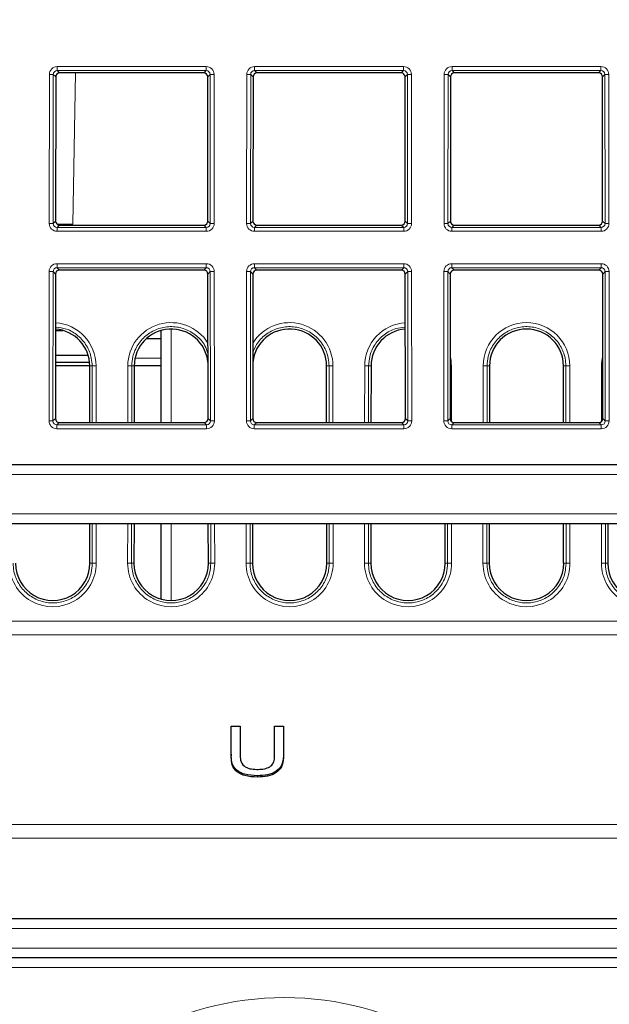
# Paper-space layout 'Blatt3' of a CAD drawing. Header units: millimetres. Extents: x 5 to 418, y 2 to 292.
# Tile 35 of 39: x 252 to 272, y 195 to 229. Entities that reach past the tile are written whole.
import ezdxf

# ---------------------------------------------------------------- set-up
doc = ezdxf.new("R2010")
doc.units = ezdxf.units.MM
doc.layers.add('SLD-0', color=7, linetype='Continuous')
doc.styles.add('SLDTEXTSTYLE1', font='TXT', dxfattribs={"width": 0.605})
doc.dimstyles.new('SLDDIMSTYLE5', dxfattribs={"dimtxt": 3.5, "dimasz": 3.302, "dimexe": 0, "dimexo": 0.0625, "dimgap": 0.875, "dimtad": 1, "dimlfac": 1.5, "dimrnd": 1e-09, "dimzin": 12, "dimdsep": 46, "dimtxsty": 'SLDTEXTSTYLE1', "dimsah": 1, "dimcen": 0.09, "dimadec": 0, "dimazin": 3, "dimtfac": 1, "dimtofl": 0, "dimtmove": 0, "dimatfit": 3, "dimfxl": 1, "dimfrac": 2, "dimtolj": 1, "dimtzin": 12, "dimarcsym": 0})

# ---------------------------------------------------------------- blocks, each defined once
blk = doc.blocks.new('_D_20')
at = {"layer": 'SLD-0', "color": 7}
for p, q in [((146.109, 140.802), (146.109, 272.649)), ((312.109, 140.802), (312.109, 272.649)), ((146.109, 271.649), (312.109, 271.649))]:
    blk.add_line(p, q, dxfattribs=at)
for points in [[(146.109, 271.649), (149.411, 271.141), (149.411, 272.157)], [(312.109, 271.649), (308.807, 272.157), (308.807, 271.141)]]:
    blk.add_solid(points, dxfattribs=at)
at = {"layer": 'SLD-0', "color": 7, "insert": (225.099, 276.16), "char_height": 3.5, "attachment_point": 1, "style": 'SLDTEXTSTYLE1'}
blk.add_mtext('249', dxfattribs=at)

psp = doc.layouts.new('Blatt3')

# ---------------------------------------------------------------- linework, layer by layer
at = {"color": 7, "linetype": 'Continuous', "lineweight": 18}
for p, q in [((253.2618, 226.9171), (258.2905, 226.9171)), ((253.2618, 226.9171), (253.2618, 226.7816)), ((258.2905, 226.9171), (258.2905, 226.7816)), ((259.9284, 226.9171), (264.9571, 226.9171)), ((259.9284, 226.9171), (259.9284, 226.7816)), ((264.9571, 226.9171), (264.9571, 226.7816)), ((266.5951, 226.9171), (271.6238, 226.9171)), ((266.5951, 226.9171), (266.5951, 226.7816)), ((271.6238, 226.9171), (271.6238, 226.7816)), ((252.9905, 221.6172), (252.9952, 226.6511)), ((253.1284, 226.6487), (253.1237, 221.6148)), ((253.209, 226.5681), (253.1284, 226.6487)), ((258.2905, 226.7816), (253.2618, 226.7816)), ((253.2618, 226.7816), (253.3423, 226.7011)), ((253.8767, 226.7011), (253.7875, 221.5902)), ((258.21, 226.7011), (258.2905, 226.7816)), ((258.4239, 226.6487), (258.3432, 226.5681)), ((258.4286, 221.6148), (258.4239, 226.6487)), ((258.557, 226.6511), (258.5617, 221.6172)), ((259.6572, 221.6172), (259.6619, 226.6511)), ((259.795, 226.6487), (259.7904, 221.6148)), ((259.8757, 226.5681), (259.795, 226.6487)), ((264.9571, 226.7816), (259.9284, 226.7816)), ((259.9284, 226.7816), (260.009, 226.7011)), ((264.8766, 226.7011), (264.9571, 226.7816)), ((265.0905, 226.6487), (265.0099, 226.5681)), ((265.0952, 221.6148), (265.0905, 226.6487)), ((265.2237, 226.6511), (265.2284, 221.6172)), ((266.3239, 221.6172), (266.3286, 226.6511)), ((266.4617, 226.6487), (266.457, 221.6148)), ((266.5424, 226.5681), (266.4617, 226.6487)), ((271.6238, 226.7816), (266.5951, 226.7816)), ((266.5951, 226.7816), (266.6756, 226.7011)), ((271.5433, 226.7011), (271.6238, 226.7816)), ((271.7572, 226.6487), (271.6766, 226.5681)), ((271.7619, 221.6148), (271.7572, 226.6487)), ((271.8904, 226.6511), (271.8951, 221.6172)), ((253.1237, 221.6148), (253.2045, 221.6956)), ((253.3375, 221.5624), (253.2566, 221.4814)), ((258.2957, 221.4814), (258.2147, 221.5624)), ((258.3478, 221.6956), (258.4286, 221.6148)), ((259.7904, 221.6148), (259.8712, 221.6956)), ((260.0042, 221.5624), (259.9233, 221.4814)), ((264.9623, 221.4814), (264.8814, 221.5624)), ((265.0144, 221.6956), (265.0952, 221.6148)), ((266.457, 221.6148), (266.5378, 221.6956)), ((266.6708, 221.5624), (266.5899, 221.4814)), ((271.629, 221.4814), (271.5481, 221.5624)), ((271.6811, 221.6956), (271.7619, 221.6148)), ((253.2566, 221.4814), (253.2566, 221.3507)), ((253.2566, 221.4814), (258.2957, 221.4814)), ((258.2957, 221.3507), (253.2566, 221.3507)), ((258.2957, 221.4814), (258.2957, 221.3507)), ((259.9233, 221.4814), (264.9623, 221.4814)), ((259.9233, 221.4814), (259.9233, 221.3507)), ((264.9623, 221.3507), (259.9233, 221.3507)), ((264.9623, 221.4814), (264.9623, 221.3507)), ((266.5899, 221.4814), (271.629, 221.4814)), ((266.5899, 221.4814), (266.5899, 221.3507)), ((271.629, 221.3507), (266.5899, 221.3507)), ((271.629, 221.4814), (271.629, 221.3507)), ((253.2556, 220.2577), (258.2967, 220.2577)), ((253.2556, 220.1222), (253.2556, 220.2577)), ((258.2967, 220.1222), (258.2967, 220.2577)), ((259.9222, 220.2577), (264.9634, 220.2577)), ((259.9222, 220.1222), (259.9222, 220.2577)), ((264.9634, 220.1222), (264.9634, 220.2577)), ((266.5889, 220.2577), (271.63, 220.2577)), ((266.5889, 220.1222), (266.5889, 220.2577)), ((271.63, 220.1222), (271.63, 220.2577)), ((252.9843, 214.9454), (252.989, 219.9917)), ((253.1222, 219.9893), (253.1175, 214.943)), ((253.2028, 219.9087), (253.1222, 219.9893)), ((258.2967, 220.1222), (253.2556, 220.1222)), ((253.2556, 220.1222), (253.3361, 220.0417)), ((258.2162, 220.0417), (258.2967, 220.1222)), ((258.4301, 219.9893), (258.3494, 219.9087)), ((258.4348, 214.943), (258.4301, 219.9893)), ((258.5632, 219.9917), (258.5679, 214.9454)), ((259.651, 214.9454), (259.6557, 219.9917)), ((259.7888, 219.9893), (259.7841, 214.943)), ((259.8695, 219.9087), (259.7888, 219.9893)), ((264.9634, 220.1222), (259.9222, 220.1222)), ((259.9222, 220.1222), (260.0028, 220.0417)), ((264.8828, 220.0417), (264.9634, 220.1222)), ((265.0968, 219.9893), (265.0161, 219.9087)), ((265.1015, 214.943), (265.0968, 219.9893)), ((265.2299, 219.9917), (265.2346, 214.9454)), ((266.3176, 214.9454), (266.3224, 219.9917)), ((266.4555, 219.9893), (266.4508, 214.943)), ((266.5361, 219.9087), (266.4555, 219.9893)), ((271.63, 220.1222), (266.5889, 220.1222)), ((266.5889, 220.1222), (266.6694, 220.0417)), ((271.5495, 220.0417), (271.63, 220.1222)), ((271.7634, 219.9893), (271.6828, 219.9087)), ((271.7681, 214.943), (271.7634, 219.9893)), ((271.8966, 219.9917), (271.9013, 214.9454)), ((257.1066, 218.0505), (257.1066, 214.8905)), ((255.8887, 217.0685), (256.7761, 217.0685)), ((254.3592, 216.8018), (254.44, 216.8018)), ((254.4417, 214.8905), (254.44, 216.8018)), ((254.5731, 216.8042), (254.5749, 214.8905)), ((255.6441, 214.8905), (255.6458, 216.8042)), ((255.779, 216.8018), (255.7772, 214.8905)), ((255.8597, 216.8018), (255.779, 216.8018)), ((262.3592, 216.8018), (262.44, 216.8018)), ((262.4417, 214.8905), (262.44, 216.8018)), ((262.5731, 216.8042), (262.5749, 214.8905)), ((263.6441, 214.8905), (263.6458, 216.8042)), ((263.779, 216.8018), (263.7772, 214.8905)), ((263.8597, 216.8018), (263.779, 216.8018)), ((266.5731, 216.8042), (266.5748, 214.9254)), ((267.6441, 214.8905), (267.6458, 216.8042)), ((267.779, 216.8018), (267.7772, 214.8905)), ((267.8597, 216.8018), (267.779, 216.8018)), ((270.3592, 216.8018), (270.44, 216.8018)), ((270.4417, 214.8905), (270.44, 216.8018)), ((270.5731, 216.8042), (270.5749, 214.8905)), ((271.6441, 214.9254), (271.6458, 216.8042)), ((253.1175, 214.943), (253.1983, 215.0238)), ((258.354, 215.0238), (258.4348, 214.943)), ((259.7841, 214.943), (259.8649, 215.0238)), ((265.0207, 215.0238), (265.1015, 214.943)), ((266.4508, 214.943), (266.5316, 215.0238)), ((271.6873, 215.0238), (271.7681, 214.943)), ((253.3313, 214.8905), (253.2504, 214.8096)), ((253.2504, 214.6788), (253.2504, 214.8096)), ((253.2504, 214.8096), (258.3019, 214.8096)), ((258.3019, 214.6788), (253.2504, 214.6788)), ((258.3019, 214.8096), (258.221, 214.8905)), ((258.3019, 214.6788), (258.3019, 214.8096)), ((259.998, 214.8905), (259.917, 214.8096)), ((259.917, 214.6788), (259.917, 214.8096)), ((259.917, 214.8096), (264.9686, 214.8096)), ((264.9686, 214.6788), (259.917, 214.6788)), ((264.9686, 214.8096), (264.8876, 214.8905)), ((264.9686, 214.6788), (264.9686, 214.8096)), ((266.6646, 214.8905), (266.5837, 214.8096)), ((266.5837, 214.6788), (266.5837, 214.8096)), ((266.5837, 214.8096), (271.6352, 214.8096)), ((271.6352, 214.6788), (266.5837, 214.6788)), ((271.6352, 214.8096), (271.5543, 214.8905)), ((271.6352, 214.6788), (271.6352, 214.8096)), ((289.85, 213.1352), (168.369, 213.1352)), ((168.5764, 211.8018), (289.6425, 211.8018)), ((254.4461, 210.1352), (254.4448, 211.4685)), ((254.578, 211.4685), (254.5792, 210.1375)), ((255.6397, 210.1375), (255.6409, 211.4685)), ((255.7741, 211.4685), (255.7729, 210.1352)), ((257.1066, 211.4685), (257.1066, 208.8782)), ((258.4461, 210.1352), (258.4448, 211.4685)), ((258.578, 211.4685), (258.5792, 210.1375)), ((259.6397, 210.1375), (259.6409, 211.4685)), ((259.7741, 211.4685), (259.7729, 210.1352)), ((262.4461, 210.1352), (262.4448, 211.4685)), ((262.578, 211.4685), (262.5792, 210.1375)), ((263.6397, 210.1375), (263.6409, 211.4685)), ((263.7741, 211.4685), (263.7729, 210.1352)), ((266.4461, 210.1352), (266.4448, 211.4685)), ((266.578, 211.4685), (266.5792, 210.1375)), ((267.6397, 210.1375), (267.6409, 211.4685)), ((267.7741, 211.4685), (267.7729, 210.1352)), ((270.4461, 210.1352), (270.4448, 211.4685)), ((270.578, 211.4685), (270.5792, 210.1375)), ((271.6397, 210.1375), (271.6409, 211.4685)), ((271.7741, 211.4685), (271.7729, 210.1352)), ((254.3653, 210.1352), (254.4461, 210.1352)), ((255.8536, 210.1352), (255.7729, 210.1352)), ((258.3653, 210.1352), (258.4461, 210.1352)), ((259.8536, 210.1352), (259.7729, 210.1352)), ((262.3653, 210.1352), (262.4461, 210.1352)), ((263.8536, 210.1352), (263.7729, 210.1352)), ((266.3653, 210.1352), (266.4461, 210.1352)), ((267.8536, 210.1352), (267.7729, 210.1352)), ((270.3653, 210.1352), (270.4461, 210.1352)), ((271.8536, 210.1352), (271.7729, 210.1352)), ((165.9398, 208.1771), (292.2791, 208.1771)), ((292.2872, 207.7173), (165.9317, 207.7173)), ((165.82, 201.3131), (292.399, 201.3131)), ((292.407, 200.8534), (165.8119, 200.8534)), ((292.2054, 197.796), (166.0136, 197.796)), ((166.0142, 197.1294), (292.2048, 197.1294)), ((285.6713, 196.4743), (172.5477, 196.4743))]:
    psp.add_line(p, q, dxfattribs=at)
at = {"color": 7, "linetype": 'Continuous', "lineweight": 25}
for p, q in [((253.209, 226.5681), (253.2045, 221.6956)), ((258.21, 226.7011), (253.3423, 226.7011)), ((258.3478, 221.6956), (258.3432, 226.5681)), ((259.8757, 226.5681), (259.8712, 221.6956)), ((264.8766, 226.7011), (260.009, 226.7011)), ((265.0144, 221.6956), (265.0099, 226.5681)), ((266.5424, 226.5681), (266.5378, 221.6956)), ((271.5433, 226.7011), (266.6756, 226.7011)), ((271.6811, 221.6956), (271.6766, 226.5681)), ((253.3375, 221.5624), (258.2147, 221.5624)), ((260.0042, 221.5624), (264.8814, 221.5624)), ((266.6708, 221.5624), (271.5481, 221.5624)), ((253.2028, 219.9087), (253.1983, 215.0238)), ((258.2162, 220.0417), (253.3361, 220.0417)), ((258.354, 215.0238), (258.3494, 219.9087)), ((259.8695, 219.9087), (259.8649, 215.0238)), ((264.8828, 220.0417), (260.0028, 220.0417)), ((265.0207, 215.0238), (265.0161, 219.9087)), ((266.5361, 219.9087), (266.5316, 215.0238)), ((271.5495, 220.0417), (266.6694, 220.0417)), ((271.6873, 215.0238), (271.6828, 219.9087)), ((253.201, 218.0018), (253.4547, 218.0018)), ((256.7761, 218.0018), (256.7642, 218.0018)), ((256.7761, 214.8905), (256.7761, 218.0018)), ((256.2796, 217.7352), (256.7761, 217.7352)), ((253.2, 216.9352), (254.352, 216.9352)), ((253.2003, 217.1685), (254.3039, 217.1685)), ((254.3592, 216.8018), (253.1999, 216.8018)), ((254.361, 214.8905), (254.3592, 216.8018)), ((255.8597, 216.8018), (255.8579, 214.8905)), ((256.7761, 216.8018), (255.8597, 216.8018)), ((262.361, 214.8905), (262.3592, 216.8018)), ((263.8597, 216.8018), (263.8579, 214.8905)), ((267.8597, 216.8018), (267.8579, 214.8905)), ((270.361, 214.8905), (270.3592, 216.8018)), ((253.3313, 214.8905), (258.221, 214.8905)), ((259.998, 214.8905), (264.8876, 214.8905)), ((266.6646, 214.8905), (271.5543, 214.8905)), ((171.3145, 213.4685), (286.9044, 213.4685)), ((287.815, 211.4685), (170.4039, 211.4685)), ((254.3653, 210.1352), (254.3641, 211.4685)), ((255.8548, 211.4685), (255.8536, 210.1352)), ((256.7761, 208.9232), (256.7761, 211.4685)), ((258.3653, 210.1352), (258.3641, 211.4685)), ((259.8548, 211.4685), (259.8536, 210.1352)), ((262.3653, 210.1352), (262.3641, 211.4685)), ((263.8548, 211.4685), (263.8536, 210.1352)), ((266.3653, 210.1352), (266.3641, 211.4685)), ((267.8548, 211.4685), (267.8536, 210.1352)), ((270.3653, 210.1352), (270.3641, 211.4685)), ((271.8548, 211.4685), (271.8536, 210.1352)), ((259.1377, 203.6818), (259.1377, 204.6311)), ((259.1377, 204.6311), (259.4368, 204.6311)), ((259.4368, 204.6311), (259.4368, 203.6928)), ((260.6035, 204.6311), (260.9026, 204.6311)), ((260.6035, 203.6928), (260.6035, 204.6311)), ((260.9026, 204.6311), (260.9026, 203.6818)), ((259.1377, 203.6818), (259.1377, 203.6347)), ((260.9026, 203.6818), (260.9026, 203.6347)), ((260.0253, 202.96), (260.0253, 202.9129)), ((166.0486, 198.1352), (292.1703, 198.1352)), ((285.6713, 196.8018), (172.5477, 196.8018))]:
    psp.add_line(p, q, dxfattribs=at)
at = {"color": 7, "linetype": 'Continuous', "lineweight": 18, "flags": 128}
for points in [[(266.5731, 216.8042), (266.5479, 216.8041), (266.5333, 216.804)], [(271.6857, 216.804), (271.671, 216.8041), (271.6458, 216.8042)]]:
    psp.add_lwpolyline(points, dxfattribs=at)
at = {"color": 7, "linetype": 'Continuous', "lineweight": 18}
for centre, radius, start, end in [((253.0243, 224.5433), 2.108, 87.1686, 90.78892), ((258.528, 224.5433), 2.108, 89.21108, 92.8314), ((259.6909, 224.5433), 2.108, 87.1686, 90.78892), ((265.1947, 224.5433), 2.108, 89.21108, 92.8314), ((266.3576, 224.5433), 2.108, 87.1686, 90.78892), ((271.8613, 224.5433), 2.108, 89.21108, 92.8314), ((253.0196, 219.5095), 2.108, 87.1686, 90.78892), ((253.3101, 197.3613), 24.2336, 88.87136, 90.14126), ((258.5327, 219.5095), 2.108, 89.21108, 92.8314), ((259.6862, 219.5095), 2.108, 87.1686, 90.78892), ((265.1994, 219.5095), 2.108, 89.21108, 92.8314), ((266.3529, 219.5095), 2.108, 87.1686, 90.78892), ((271.866, 219.5095), 2.108, 89.21108, 92.8314), ((253.018, 217.8839), 2.108, 87.1686, 90.78892), ((258.5342, 217.8839), 2.108, 89.21108, 92.8314), ((259.6847, 217.8839), 2.108, 87.1686, 90.78892), ((265.2009, 217.8839), 2.108, 89.21108, 92.8314), ((266.3514, 217.8839), 2.108, 87.1686, 90.78892), ((271.8675, 217.8839), 2.108, 89.21108, 92.8314), ((253.1095, 216.8028), 1.4636, 0.05241, 86.40323), ((257.1095, 216.8028), 1.4636, 31.93241, 179.94759), ((261.1095, 216.8028), 1.4636, 0.05241, 148.06759), ((265.1095, 216.8028), 1.4636, 93.59677, 179.94759), ((269.1095, 216.8028), 1.4636, 0.05241, 179.94759), ((265.1095, 216.8028), 1.4636, 0.05241, 13.34756), ((273.1095, 216.8028), 1.4636, 166.65244, 179.94759), ((254.5441, 214.6543), 2.15, 89.22651, 92.77593), ((255.6748, 214.6543), 2.15, 87.22407, 90.77349), ((262.5441, 214.6543), 2.15, 89.22651, 92.77593), ((263.6748, 214.6543), 2.15, 87.22407, 90.77349), ((267.6748, 214.6543), 2.15, 87.22407, 90.77349), ((270.5441, 214.6543), 2.15, 89.22651, 92.77593), ((253.0133, 212.8376), 2.108, 87.1686, 90.78892), ((258.5389, 212.8376), 2.108, 89.21108, 92.8314), ((259.68, 212.8376), 2.108, 87.1686, 90.78892), ((265.2056, 212.8376), 2.108, 89.21108, 92.8314), ((266.3467, 212.8376), 2.108, 87.1686, 90.78892), ((271.8723, 212.8376), 2.108, 89.21108, 92.8314), ((253.1095, 210.1362), 1.4697, 179.94759, 0.05241), ((254.5502, 207.9877), 2.15, 89.22651, 92.77593), ((255.6687, 207.9877), 2.15, 87.22407, 90.77349), ((257.1095, 210.1362), 1.4697, 179.94759, 0.05241), ((258.5502, 207.9877), 2.15, 89.22651, 92.77593), ((259.6687, 207.9877), 2.15, 87.22407, 90.77349), ((261.1095, 210.1362), 1.4697, 179.94759, 0.05241), ((262.5502, 207.9877), 2.15, 89.22651, 92.77593), ((263.6687, 207.9877), 2.15, 87.22407, 90.77349), ((265.1095, 210.1362), 1.4697, 179.94759, 0.05241), ((266.5502, 207.9877), 2.15, 89.22651, 92.77593), ((267.6687, 207.9877), 2.15, 87.22407, 90.77349), ((269.1095, 210.1362), 1.4697, 179.94759, 0.05241), ((270.5502, 207.9877), 2.15, 89.22651, 92.77593), ((271.6687, 207.9877), 2.15, 87.22407, 90.77349), ((273.1095, 210.1362), 1.4697, 179.94759, 0.05241), ((260.9428, 185.1182), 10.3444, 31.10772, 148.89228), ((279.6095, 185.1182), 10.3444, 31.10772, 148.89228)]:
    psp.add_arc(centre, radius, start, end, dxfattribs=at)
at = {"color": 7, "linetype": 'Continuous', "lineweight": 25}
for centre, radius, start, end in [((253.1095, 216.8007), 1.2498, 0.05241, 85.79597), ((257.1095, 216.8007), 1.2498, 6.07317, 179.94759), ((261.1095, 216.8007), 1.2498, 0.05241, 173.92683), ((265.1095, 216.8007), 1.2498, 94.20403, 179.94759), ((269.1095, 216.8007), 1.2498, 0.05241, 179.94759), ((253.1095, 210.134), 1.2559, 179.94759, 0.05241), ((257.1095, 210.134), 1.2559, 179.94759, 0.05241), ((261.1095, 210.134), 1.2559, 179.94759, 0.05241), ((265.1095, 210.134), 1.2559, 179.94759, 0.05241), ((269.1095, 210.134), 1.2559, 179.94759, 0.05241), ((273.1095, 210.134), 1.2559, 179.94759, 0.05241)]:
    psp.add_arc(centre, radius, start, end, dxfattribs=at)
at = {"color": 7, "linetype": 'Continuous', "lineweight": 18}
for centre, major_axis, ratio, start_param, end_param in [((253.2623, 226.6504), (0.2281, -0.1391), 0.9979697, 2.1193103, 3.6873675), ((258.29, 226.6504), (0.2281, 0.1391), 0.9979697, 5.7374104, 7.3054677), ((259.9289, 226.6504), (0.2281, -0.1391), 0.9979697, 2.1193103, 3.6873675), ((264.9567, 226.6504), (0.2281, 0.1391), 0.9979697, 5.7374104, 7.3054677), ((266.5956, 226.6504), (0.2281, -0.1391), 0.9979697, 2.1193103, 3.6873675), ((271.6233, 226.6504), (0.2281, 0.1391), 0.9979697, 5.7374104, 7.3054677), ((253.2623, 226.648), (0.1074, -0.0805), 0.9934233, 2.2143373, 3.7823946), ((258.29, 226.648), (0.1074, 0.0805), 0.9934233, 5.6423834, 7.2104406), ((259.9289, 226.648), (0.1074, -0.0805), 0.9934233, 2.2143373, 3.7823946), ((264.9567, 226.648), (0.1074, 0.0805), 0.9934233, 5.6423834, 7.2104406), ((266.5956, 226.648), (0.1074, -0.0805), 0.9934233, 2.2143373, 3.7823946), ((271.6233, 226.648), (0.1074, 0.0805), 0.9934233, 5.6423834, 7.2104406), ((253.2576, 221.6179), (0.1644, 0.2112), 0.9962181, 2.2330373, 3.8010946), ((253.2576, 221.6156), (0.0862, 0.1035), 0.9898381, 2.2656086, 3.8336659), ((258.2947, 221.6179), (-0.1644, 0.2112), 0.9962181, 2.4820908, 4.050148), ((258.2947, 221.6156), (-0.0862, 0.1035), 0.9898381, 2.4495195, 4.0175767), ((259.9242, 221.6179), (0.1644, 0.2112), 0.9962181, 2.2330373, 3.8010946), ((259.9242, 221.6156), (0.0862, 0.1035), 0.9898381, 2.2656086, 3.8336659), ((264.9614, 221.6179), (-0.1644, 0.2112), 0.9962181, 2.4820908, 4.050148), ((264.9614, 221.6156), (-0.0862, 0.1035), 0.9898381, 2.4495195, 4.0175767), ((266.5909, 221.6179), (0.1644, 0.2112), 0.9962181, 2.2330373, 3.8010946), ((266.5909, 221.6156), (0.0862, 0.1035), 0.9898381, 2.2656086, 3.8336659), ((271.628, 221.6179), (-0.1644, 0.2112), 0.9962181, 2.4820908, 4.050148), ((271.628, 221.6156), (-0.0862, 0.1035), 0.9898381, 2.4495195, 4.0175767), ((253.256, 219.991), (0.2281, -0.1391), 0.9979697, 2.1193103, 3.6873675), ((258.2962, 219.991), (0.2281, 0.1391), 0.9979697, 5.7374104, 7.3054677), ((259.9227, 219.991), (0.2281, -0.1391), 0.9979697, 2.1193103, 3.6873675), ((264.9629, 219.991), (0.2281, 0.1391), 0.9979697, 5.7374104, 7.3054677), ((266.5894, 219.991), (0.2281, -0.1391), 0.9979697, 2.1193103, 3.6873675), ((271.6295, 219.991), (0.2281, 0.1391), 0.9979697, 5.7374104, 7.3054677), ((253.256, 219.9886), (0.1074, -0.0805), 0.9934233, 2.2143373, 3.7823946), ((258.2962, 219.9886), (0.1074, 0.0805), 0.9934233, 5.6423834, 7.2104406), ((259.9227, 219.9886), (0.1074, -0.0805), 0.9934233, 2.2143373, 3.7823946), ((264.9629, 219.9886), (0.1074, 0.0805), 0.9934233, 5.6423834, 7.2104406), ((266.5894, 219.9886), (0.1074, -0.0805), 0.9934233, 2.2143373, 3.7823946), ((271.6295, 219.9886), (0.1074, 0.0805), 0.9934233, 5.6423834, 7.2104406), ((253.2513, 214.9461), (0.1644, 0.2112), 0.9962181, 2.2330373, 3.8010946), ((253.2513, 214.9437), (0.0862, 0.1035), 0.9898381, 2.2656086, 3.8336659), ((258.3009, 214.9461), (-0.1644, 0.2112), 0.9962181, 2.4820908, 4.050148), ((258.3009, 214.9437), (-0.0862, 0.1035), 0.9898381, 2.4495195, 4.0175767), ((259.918, 214.9461), (0.1644, 0.2112), 0.9962181, 2.2330373, 3.8010946), ((259.918, 214.9437), (0.0862, 0.1035), 0.9898381, 2.2656086, 3.8336659), ((264.9676, 214.9461), (-0.1644, 0.2112), 0.9962181, 2.4820908, 4.050148), ((264.9676, 214.9437), (-0.0862, 0.1035), 0.9898381, 2.4495195, 4.0175767), ((266.5847, 214.9461), (0.1644, 0.2112), 0.9962181, 2.2330373, 3.8010946), ((266.5847, 214.9437), (0.0862, 0.1035), 0.9898381, 2.2656086, 3.8336659), ((271.6342, 214.9461), (-0.1644, 0.2112), 0.9962181, 2.4820908, 4.050148), ((271.6342, 214.9437), (-0.0862, 0.1035), 0.9898381, 2.4495195, 4.0175767)]:
    psp.add_ellipse(centre, major_axis=major_axis, ratio=ratio, start_param=start_param, end_param=end_param, dxfattribs=at)
at = {"color": 7, "linetype": 'Continuous', "lineweight": 25}
for centre, major_axis, ratio, start_param, end_param in [((253.3425, 226.5677), (0.1141, -0.0696), 0.9979697, 2.1193103, 3.6873675), ((258.2097, 226.5677), (0.1141, 0.0696), 0.9979697, 5.7374104, 7.3054677), ((260.0092, 226.5677), (0.1141, -0.0696), 0.9979697, 2.1193103, 3.6873675), ((264.8764, 226.5677), (0.1141, 0.0696), 0.9979697, 5.7374104, 7.3054677), ((266.6759, 226.5677), (0.1141, -0.0696), 0.9979697, 2.1193103, 3.6873675), ((271.543, 226.5677), (0.1141, 0.0696), 0.9979697, 5.7374104, 7.3054677), ((253.338, 221.696), (0.0822, 0.1056), 0.9962181, 2.2330373, 3.8010946), ((258.2143, 221.696), (-0.0822, 0.1056), 0.9962181, 2.4820908, 4.050148), ((260.0047, 221.696), (0.0822, 0.1056), 0.9962181, 2.2330373, 3.8010946), ((264.8809, 221.696), (-0.0822, 0.1056), 0.9962181, 2.4820908, 4.050148), ((266.6713, 221.696), (0.0822, 0.1056), 0.9962181, 2.2330373, 3.8010946), ((271.5476, 221.696), (-0.0822, 0.1056), 0.9962181, 2.4820908, 4.050148), ((253.3363, 219.9083), (0.1141, -0.0696), 0.9979697, 2.1193103, 3.6873675), ((258.2159, 219.9083), (0.1141, 0.0696), 0.9979697, 5.7374104, 7.3054677), ((260.003, 219.9083), (0.1141, -0.0696), 0.9979697, 2.1193103, 3.6873675), ((264.8826, 219.9083), (0.1141, 0.0696), 0.9979697, 5.7374104, 7.3054677), ((266.6697, 219.9083), (0.1141, -0.0696), 0.9979697, 2.1193103, 3.6873675), ((271.5493, 219.9083), (0.1141, 0.0696), 0.9979697, 5.7374104, 7.3054677), ((253.3318, 215.0242), (0.0822, 0.1056), 0.9962181, 2.2330373, 3.8010946), ((258.2205, 215.0242), (-0.0822, 0.1056), 0.9962181, 2.4820908, 4.050148), ((259.9984, 215.0242), (0.0822, 0.1056), 0.9962181, 2.2330373, 3.8010946), ((264.8871, 215.0242), (-0.0822, 0.1056), 0.9962181, 2.4820908, 4.050148), ((266.6651, 215.0242), (0.0822, 0.1056), 0.9962181, 2.2330373, 3.8010946), ((271.5538, 215.0242), (-0.0822, 0.1056), 0.9962181, 2.4820908, 4.050148)]:
    psp.add_ellipse(centre, major_axis=major_axis, ratio=ratio, start_param=start_param, end_param=end_param, dxfattribs=at)
at = {"color": 7, "linetype": 'Continuous', "lineweight": 18}
for points, knots in [([(254.44, 216.8018), (254.4345, 216.8912), (254.4199, 217.1297), (254.2711, 217.4987), (253.976, 217.8409), (253.6027, 218.0689), (253.3274, 218.1026), (253.2011, 218.1181)], [0, 0, 0, 0, 0.13489493, 0.35980481, 0.58470984, 0.80957937, 1, 1, 1, 1]), ([(258.3519, 217.2244), (258.3228, 217.3135), (258.247, 217.5453), (257.9722, 217.8422), (257.5828, 218.0719), (257.1342, 218.1561), (256.6845, 218.0881), (256.2817, 217.8748), (255.9747, 217.5406), (255.8049, 217.1628), (255.7866, 216.9078), (255.779, 216.8018)], [0, 0, 0, 0, 0.0750518, 0.1950524, 0.3150341, 0.4349944, 0.5549401, 0.6748847, 0.7948418, 0.9148198, 1, 1, 1, 1]), ([(262.44, 216.8018), (262.4345, 216.8913), (262.4199, 217.1298), (262.271, 217.498), (261.9763, 217.8435), (261.5816, 218.0716), (261.1347, 218.1562), (260.6835, 218.0884), (260.2853, 217.8737), (259.992, 217.5757), (259.9038, 217.3333), (259.867, 217.2319)], [0, 0, 0, 0, 0.0721177, 0.1923594, 0.3125984, 0.4328185, 0.5530171, 0.6732012, 0.7933841, 0.9135795, 1, 1, 1, 1]), ([(265.0178, 218.1132), (264.9077, 218.1033), (264.6481, 218.08), (264.2821, 217.8716), (263.9747, 217.5415), (263.8049, 217.1627), (263.7866, 216.9077), (263.779, 216.8018)], [0, 0, 0, 0, 0.1656939, 0.3905411, 0.6154119, 0.8403218, 1, 1, 1, 1]), ([(270.44, 216.8018), (270.4345, 216.8913), (270.4199, 217.1298), (270.271, 217.498), (269.9763, 217.8435), (269.5817, 218.0716), (269.1345, 218.1562), (268.6844, 218.0881), (268.2818, 217.8748), (267.9747, 217.5406), (267.8049, 217.1628), (267.7866, 216.9078), (267.779, 216.8018)], [0, 0, 0, 0, 0.06444, 0.1718806, 0.2793189, 0.3867402, 0.4941423, 0.6015315, 0.7089196, 0.8163189, 0.923737, 1, 1, 1, 1]), ([(251.7729, 210.1352), (251.7781, 210.0457), (251.7923, 209.8065), (251.9405, 209.4366), (252.2356, 209.0886), (252.6313, 208.8584), (253.0803, 208.772), (253.5326, 208.8391), (253.9378, 209.0521), (254.2472, 209.387), (254.4199, 209.768), (254.4383, 210.0266), (254.4461, 210.1352)], [0, 0, 0, 0, 0.0640611, 0.1713647, 0.278666, 0.3859504, 0.4932157, 0.6004679, 0.707719, 0.8149812, 0.922262, 1, 1, 1, 1]), ([(255.7729, 210.1352), (255.7781, 210.0457), (255.7923, 209.8065), (255.9405, 209.4366), (256.2356, 209.0886), (256.6313, 208.8584), (257.0803, 208.772), (257.5326, 208.8391), (257.9378, 209.0521), (258.2472, 209.387), (258.4199, 209.768), (258.4383, 210.0266), (258.4461, 210.1352)], [0, 0, 0, 0, 0.06406111, 0.17136471, 0.27866598, 0.38595039, 0.49321567, 0.60046793, 0.70771899, 0.81498118, 0.92226197, 1, 1, 1, 1]), ([(259.7729, 210.1352), (259.7781, 210.0457), (259.7923, 209.8065), (259.9405, 209.4366), (260.2356, 209.0886), (260.6313, 208.8584), (261.0803, 208.772), (261.5326, 208.8391), (261.9378, 209.0521), (262.2472, 209.387), (262.4199, 209.768), (262.4383, 210.0266), (262.4461, 210.1352)], [0, 0, 0, 0, 0.0640611, 0.1713647, 0.278666, 0.3859504, 0.4932157, 0.6004679, 0.707719, 0.8149812, 0.922262, 1, 1, 1, 1]), ([(263.7729, 210.1352), (263.7781, 210.0457), (263.7923, 209.8065), (263.9405, 209.4366), (264.2356, 209.0886), (264.6313, 208.8584), (265.0803, 208.772), (265.5326, 208.8391), (265.9378, 209.0521), (266.2472, 209.387), (266.4199, 209.768), (266.4383, 210.0266), (266.4461, 210.1352)], [0, 0, 0, 0, 0.0640611, 0.1713647, 0.278666, 0.3859504, 0.4932157, 0.6004679, 0.707719, 0.8149812, 0.922262, 1, 1, 1, 1]), ([(267.7729, 210.1352), (267.7781, 210.0457), (267.7923, 209.8065), (267.9405, 209.4366), (268.2356, 209.0886), (268.6313, 208.8584), (269.0803, 208.772), (269.5326, 208.8391), (269.9378, 209.0521), (270.2472, 209.387), (270.4199, 209.768), (270.4383, 210.0266), (270.4461, 210.1352)], [0, 0, 0, 0, 0.0640611, 0.1713647, 0.278666, 0.3859504, 0.4932157, 0.6004679, 0.707719, 0.8149812, 0.922262, 1, 1, 1, 1]), ([(271.7729, 210.1352), (271.7781, 210.0457), (271.7923, 209.8065), (271.9405, 209.4366), (272.2356, 209.0886), (272.6313, 208.8584), (273.0803, 208.772), (273.5326, 208.8391), (273.9378, 209.0521), (274.2472, 209.387), (274.4199, 209.768), (274.4383, 210.0266), (274.4461, 210.1352)], [0, 0, 0, 0, 0.0640611, 0.1713647, 0.278666, 0.3859504, 0.4932157, 0.6004679, 0.707719, 0.8149812, 0.922262, 1, 1, 1, 1])]:
    psp.add_open_spline(points, degree=3, knots=knots, dxfattribs=at)
at = {"color": 7, "linetype": 'Continuous', "lineweight": 25}
for points, knots in [([(260.0253, 202.96), (259.8776, 202.9657), (259.584, 202.9772), (259.1498, 203.2364), (259.1423, 203.5126), (259.1377, 203.6818)], [0, 0, 0, 0, 0.28154493, 0.55958136, 1, 1, 1, 1]), ([(260.0253, 202.9129), (259.8776, 202.9186), (259.584, 202.93), (259.1498, 203.1893), (259.1423, 203.4654), (259.1377, 203.6347)], [0, 0, 0, 0, 0.2815449, 0.5595814, 1, 1, 1, 1]), ([(259.4368, 203.6928), (259.4376, 203.6221), (259.4392, 203.4818), (259.5322, 203.2847), (259.7633, 203.1829), (259.9206, 203.1753), (259.9996, 203.1715)], [0, 0, 0, 0, 0.2818248, 0.5598853, 0.7792483, 1, 1, 1, 1]), ([(259.9996, 203.1715), (260.0688, 203.1737), (260.2069, 203.1779), (260.4105, 203.2268), (260.6026, 203.4046), (260.6031, 203.5737), (260.6035, 203.6928)], [0, 0, 0, 0, 0.1876419, 0.3744268, 0.5598298, 1, 1, 1, 1]), ([(260.9026, 203.6818), (260.9003, 203.579), (260.8956, 203.3748), (260.7071, 203.1052), (260.3674, 202.9733), (260.1395, 202.9644), (260.0253, 202.96)], [0, 0, 0, 0, 0.2816578, 0.5592926, 0.779041, 1, 1, 1, 1]), ([(260.9026, 203.6347), (260.9003, 203.5319), (260.8956, 203.3277), (260.7071, 203.058), (260.3674, 202.9261), (260.1395, 202.9173), (260.0253, 202.9129)], [0, 0, 0, 0, 0.2816578, 0.5592926, 0.779041, 1, 1, 1, 1])]:
    psp.add_open_spline(points, degree=3, knots=knots, dxfattribs=at)

# ---------------------------------------------------------------- dimensions: what is measured, and where the dimension line sits
at = {"layer": 'SLD-0', "color": 7}
dim = psp.add_linear_dim(base=(312.1095, 271.6485), p1=(146.1095, 140.8018), p2=(312.1095, 140.8018), dimstyle='SLDDIMSTYLE5', dxfattribs=at)
dim.commit()
dim.dimension.update_dxf_attribs({"geometry": '_D_20', "text_midpoint": (229.1095, 271.6485), "dimtype": 160})

doc.saveas('drawing.dxf')
